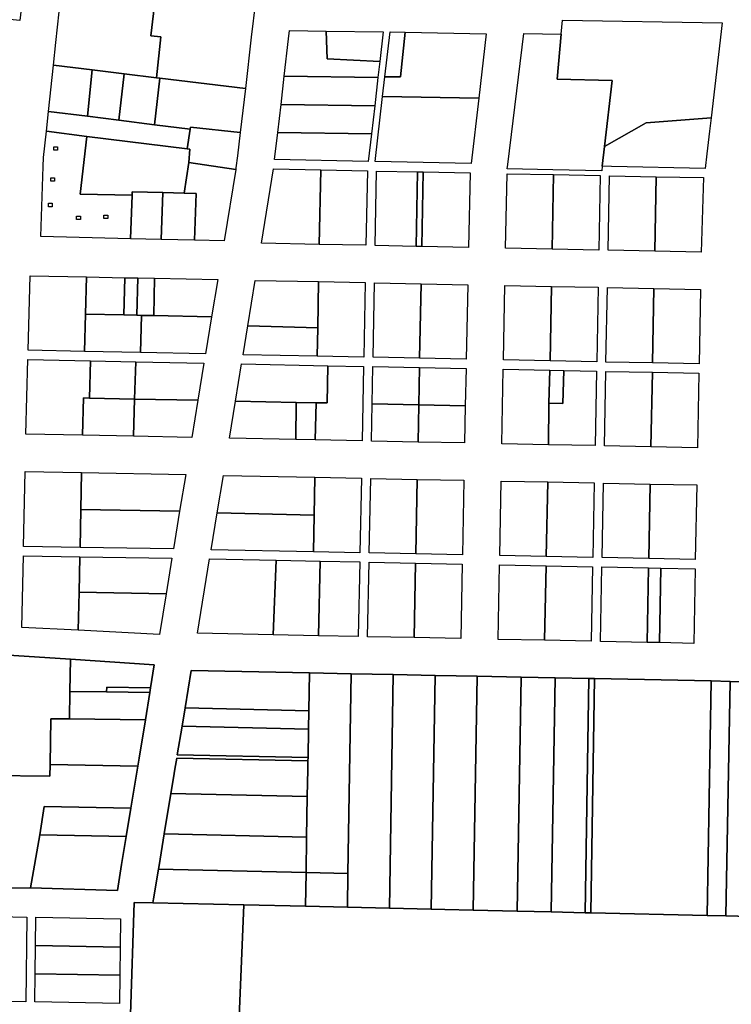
# Model space of a CAD drawing. Header units: feet. Extents: x 1267057 to 1687180, y 137439 to 673336.
# Tile 96 of 159: x 1333259 to 1334519, y 436612 to 438356. Entities that reach past the tile are written whole.
import ezdxf

# ---------------------------------------------------------------- set-up
doc = ezdxf.new("R2010")
doc.units = ezdxf.units.FT
doc.header["$MEASUREMENT"] = 0
doc.layers.add('mercercounty', color=247, linetype='Continuous')

msp = doc.modelspace()

# ---------------------------------------------------------------- linework, layer by layer
at = {"layer": 'mercercounty'}
for points in [[(1333267, 438419.8), (1333259.5, 438354.2), (1333134.9, 438367), (1333140.9, 438432.7), (1333146.7, 438496.4), (1333274.2, 438483.4), (1333267, 438419.8)], [(1333267, 438419.8), (1333259.5, 438354.2), (1333134.9, 438367), (1333140.9, 438432.7), (1333267, 438419.8)], [(1333496.1, 438407.2), (1333500.7, 438406.7), (1333491.7, 438327), (1333509.4, 438325.5), (1333501.7, 438252.9), (1333444.4, 438259.9), (1333387.7, 438266.7), (1333319, 438275), (1333323.3, 438315.1), (1333335.1, 438424.8), (1333496.1, 438407.2)], [(1333658.8, 438234), (1333507.2, 438252.3), (1333501.7, 438252.9), (1333509.4, 438325.5), (1333491.7, 438327), (1333500.7, 438406.7), (1333676.6, 438387.5), (1333669.3, 438325), (1333658.8, 438234)], [(1334290.6, 438096.1), (1334289.7, 438087.9), (1334203.4, 438089.6), (1334122.3, 438091.3), (1334123.5, 438099.5), (1334151.8, 438331.4), (1334218.2, 438329.9), (1334220, 438354.8), (1334502.8, 438350.1), (1334483.3, 438182.1), (1334480.6, 438158.5), (1334475.9, 438118.4), (1334472.9, 438092.4), (1334307.2, 438095.8), (1334290.6, 438096.1)], [(1334483.3, 438182.1), (1334368.6, 438173), (1334294.7, 438131), (1334308.3, 438248.3), (1334210.7, 438250.5), (1334218.2, 438329.9), (1334220, 438354.8), (1334502.8, 438350.1), (1334483.3, 438182.1)], [(1333727.7, 438255.5), (1333735.4, 438321.8), (1333737.2, 438336.9), (1333801.7, 438335.6), (1333903, 438334.5), (1333896.9, 438282), (1333893.5, 438253.1), (1333887.8, 438203.2), (1333882, 438153.4), (1333876.3, 438104.5), (1333710.4, 438107.9), (1333716.2, 438155.7), (1333721.9, 438205.6), (1333727.7, 438255.5)], [(1333801.7, 438335.6), (1333803.6, 438286.6), (1333896.9, 438282), (1333893.5, 438253.1), (1333727.7, 438255.5), (1333735.4, 438321.8), (1333737.2, 438336.9), (1333801.7, 438335.6)], [(1333801.7, 438335.6), (1333903, 438334.5), (1333896.9, 438282), (1333803.6, 438286.6), (1333801.7, 438335.6)], [(1333942, 438333.6), (1334085.3, 438331), (1334072.1, 438217), (1334058.6, 438100.8), (1333888.4, 438104.3), (1333901.7, 438219.5), (1333905.8, 438254.5), (1333915, 438334.3), (1333942, 438333.6)], [(1334072.1, 438217), (1333901.7, 438219.5), (1333905.8, 438254.5), (1333933.3, 438254.4), (1333942, 438333.6), (1334085.3, 438331), (1334072.1, 438217)], [(1333905.8, 438254.5), (1333915, 438334.3), (1333942, 438333.6), (1333933.3, 438254.4), (1333905.8, 438254.5)], [(1334122.3, 438091.3), (1334123.5, 438099.5), (1334151.8, 438331.4), (1334218.2, 438329.9), (1334210.7, 438250.5), (1334308.3, 438248.3), (1334294.7, 438131), (1334290.6, 438096.1), (1334289.7, 438087.9), (1334203.4, 438089.6), (1334122.3, 438091.3)], [(1333310.2, 438193.4), (1333319, 438275), (1333387.7, 438266.7), (1333379, 438184.6), (1333310.2, 438193.4)], [(1333444.4, 438259.9), (1333435, 438177.5), (1333379, 438184.6), (1333387.7, 438266.7), (1333444.4, 438259.9)], [(1333501.7, 438252.9), (1333507.2, 438252.3), (1333497.7, 438169.6), (1333435, 438177.5), (1333444.4, 438259.9), (1333501.7, 438252.9)], [(1333658.8, 438234), (1333649.7, 438155.9), (1333561.6, 438165.5), (1333561, 438161.6), (1333497.7, 438169.6), (1333507.2, 438252.3), (1333658.8, 438234)], [(1333887.8, 438203.2), (1333721.9, 438205.6), (1333727.7, 438255.5), (1333893.5, 438253.1), (1333887.8, 438203.2)], [(1334072.1, 438217), (1334058.6, 438100.8), (1333888.4, 438104.3), (1333901.7, 438219.5), (1334072.1, 438217)], [(1333716.2, 438155.7), (1333721.9, 438205.6), (1333887.8, 438203.2), (1333882, 438153.4), (1333716.2, 438155.7)], [(1333310.2, 438193.4), (1333379, 438184.6), (1333435, 438177.5), (1333497.7, 438169.6), (1333561, 438161.6), (1333555.9, 438127), (1333378.1, 438149.1), (1333306.4, 438158.2), (1333310.2, 438193.4)], [(1334290.6, 438096.1), (1334294.7, 438131), (1334368.6, 438173), (1334483.3, 438182.1), (1334480.6, 438158.5), (1334475.9, 438118.4), (1334472.9, 438092.4), (1334307.2, 438095.8), (1334290.6, 438096.1)], [(1333641.8, 438090.6), (1333558.8, 438102.6), (1333560.4, 438126.5), (1333555.9, 438127), (1333561, 438161.6), (1333561.6, 438165.5), (1333649.7, 438155.9), (1333645, 438114.6), (1333642.2, 438093.2), (1333641.8, 438090.6)], [(1333455.7, 437967.7), (1333296.4, 437971.5), (1333300.8, 438095.5), (1333301.4, 438111.7), (1333306.4, 438158.2), (1333378.1, 438149.1), (1333366.4, 438046.9), (1333458.1, 438044.8), (1333455.7, 437967.7)], [(1333512.4, 438049.4), (1333458.3, 438050.7), (1333458.1, 438044.8), (1333366.4, 438046.9), (1333378.1, 438149.1), (1333555.9, 438127), (1333560.4, 438126.5), (1333558.8, 438102.6), (1333550.5, 438048.5), (1333512.4, 438049.4)], [(1333716.2, 438155.7), (1333882, 438153.4), (1333876.3, 438104.5), (1333710.4, 438107.9), (1333716.2, 438155.7)], [(1333319.6, 438130.7), (1333326.4, 438130.7), (1333326.4, 438124.6), (1333319.6, 438124.6), (1333319.6, 438130.7)], [(1333641.8, 438090.6), (1333621, 437963.9), (1333569, 437965.1), (1333571.4, 438048), (1333550.5, 438048.5), (1333558.8, 438102.6), (1333641.8, 438090.6)], [(1333792.3, 438089.7), (1333789.7, 437957.7), (1333687.6, 437959.8), (1333708.6, 438091.4), (1333792.3, 438089.7)], [(1333792.3, 438089.7), (1333874.8, 438088), (1333872.2, 437956.1), (1333789.7, 437957.7), (1333687.6, 437959.8), (1333708.6, 438091.4), (1333792.3, 438089.7)], [(1333792.3, 438089.7), (1333874.8, 438088), (1333872.2, 437956.1), (1333789.7, 437957.7), (1333792.3, 438089.7)], [(1333963.7, 438086.3), (1333973.7, 438086), (1334056.7, 438084.4), (1334053.7, 437952.4), (1333971.2, 437954.1), (1333961.2, 437954.3), (1333888.7, 437955.7), (1333891.2, 438087.7), (1333963.7, 438086.3)], [(1333891.2, 438087.7), (1333963.7, 438086.3), (1333961.2, 437954.3), (1333888.7, 437955.7), (1333891.2, 438087.7)], [(1333973.7, 438086), (1333971.2, 437954.1), (1333961.2, 437954.3), (1333963.7, 438086.3), (1333973.7, 438086)], [(1333973.7, 438086), (1334056.7, 438084.4), (1334053.7, 437952.4), (1333971.2, 437954.1), (1333973.7, 438086)], [(1334122.2, 438083), (1334204.6, 438081.3), (1334287.2, 438079.7), (1334284.6, 437947.7), (1334202.1, 437949.4), (1334119.6, 437951), (1334122.2, 438083)], [(1334202.1, 437949.4), (1334119.6, 437951), (1334122.2, 438083), (1334204.6, 438081.3), (1334202.1, 437949.4)], [(1334204.6, 438081.3), (1334287.2, 438079.7), (1334284.6, 437947.7), (1334202.1, 437949.4), (1334204.6, 438081.3)], [(1334383.6, 437945.7), (1334301.1, 437947.4), (1334303.7, 438079.3), (1334386.1, 438077.7), (1334469.9, 438076), (1334466.1, 437944), (1334383.6, 437945.7)], [(1334383.6, 437945.7), (1334301.1, 437947.4), (1334303.7, 438079.3), (1334386.1, 438077.7), (1334383.6, 437945.7)], [(1334383.6, 437945.7), (1334386.1, 438077.7), (1334469.9, 438076), (1334466.1, 437944), (1334383.6, 437945.7)], [(1333321.1, 438075.6), (1333321.1, 438069.6), (1333314.3, 438069.6), (1333314.3, 438075.6), (1333321.1, 438075.6)], [(1333509.7, 437966.5), (1333455.7, 437967.7), (1333458.1, 438044.8), (1333458.3, 438050.7), (1333512.4, 438049.4), (1333509.7, 437966.5)], [(1333512.4, 438049.4), (1333550.5, 438048.5), (1333571.4, 438048), (1333569, 437965.1), (1333509.7, 437966.5), (1333512.4, 438049.4)], [(1333316.8, 438030.5), (1333316.8, 438024.5), (1333310, 438024.5), (1333310, 438030.5), (1333316.8, 438030.5)], [(1333359.9, 438008), (1333366.7, 438008), (1333366.7, 438002), (1333359.9, 438002), (1333359.9, 438008)], [(1333415, 438009.4), (1333415, 438003.4), (1333408.2, 438003.4), (1333408.2, 438009.4), (1333415, 438009.4)], [(1333377.5, 437900.1), (1333375.8, 437834.1), (1333374.1, 437768.1), (1333274.1, 437770.2), (1333277.5, 437902.1), (1333377.5, 437900.1)], [(1333468.5, 437898.3), (1333497.7, 437897.7), (1333609.8, 437895.4), (1333599, 437829.6), (1333588.2, 437763.8), (1333473.1, 437766.1), (1333374.1, 437768.1), (1333274.1, 437770.2), (1333277.5, 437902.1), (1333377.5, 437900.1), (1333445.2, 437898.7), (1333468.5, 437898.3)], [(1333443.7, 437832.7), (1333375.8, 437834.1), (1333377.5, 437900.1), (1333445.2, 437898.7), (1333443.7, 437832.7)], [(1333445.2, 437898.7), (1333468.5, 437898.3), (1333466.8, 437832.3), (1333443.7, 437832.7), (1333445.2, 437898.7)], [(1333497.7, 437897.7), (1333496.6, 437831.7), (1333474.8, 437832.1), (1333466.8, 437832.3), (1333468.5, 437898.3), (1333497.7, 437897.7)], [(1333496.6, 437831.7), (1333497.7, 437897.7), (1333609.8, 437895.4), (1333599, 437829.6), (1333496.6, 437831.7)], [(1333663.2, 437813.5), (1333676.4, 437894), (1333788.4, 437891.8), (1333870.9, 437890.1), (1333868.4, 437758.1), (1333785.9, 437759.8), (1333654.9, 437762.4), (1333663.2, 437813.5)], [(1333788.4, 437891.8), (1333786.9, 437810.2), (1333663.2, 437813.5), (1333676.4, 437894), (1333788.4, 437891.8)], [(1333785.9, 437759.8), (1333786.9, 437810.2), (1333788.4, 437891.8), (1333870.9, 437890.1), (1333868.4, 437758.1), (1333785.9, 437759.8)], [(1333969.9, 437888.1), (1333967.3, 437756.1), (1333884.9, 437757.8), (1333887.4, 437889.8), (1333969.9, 437888.1)], [(1333969.9, 437888.1), (1334052.4, 437886.4), (1334049.8, 437754.4), (1333967.3, 437756.1), (1333884.9, 437757.8), (1333887.4, 437889.8), (1333969.9, 437888.1)], [(1333969.9, 437888.1), (1334052.4, 437886.4), (1334049.8, 437754.4), (1333967.3, 437756.1), (1333969.9, 437888.1)], [(1334198.3, 437751.4), (1334115.8, 437753.1), (1334118.4, 437885.1), (1334200.8, 437883.4), (1334198.3, 437751.4)], [(1334198.3, 437751.4), (1334115.8, 437753.1), (1334118.4, 437885.1), (1334200.8, 437883.4), (1334283.3, 437881.7), (1334280.8, 437749.7), (1334198.3, 437751.4)], [(1334198.3, 437751.4), (1334200.8, 437883.4), (1334283.3, 437881.7), (1334280.8, 437749.7), (1334198.3, 437751.4)], [(1334382.3, 437879.7), (1334379.8, 437747.7), (1334297.3, 437749.4), (1334299.8, 437881.4), (1334382.3, 437879.7)], [(1334382.3, 437879.7), (1334464.8, 437878), (1334462.2, 437746.1), (1334379.8, 437747.7), (1334297.3, 437749.4), (1334299.8, 437881.4), (1334382.3, 437879.7)], [(1334379.8, 437747.7), (1334382.3, 437879.7), (1334464.8, 437878), (1334462.2, 437746.1), (1334379.8, 437747.7)], [(1333374.1, 437768.1), (1333375.8, 437834.1), (1333443.7, 437832.7), (1333466.8, 437832.3), (1333474.8, 437832.1), (1333473.1, 437766.1), (1333374.1, 437768.1)], [(1333599, 437829.6), (1333588.2, 437763.8), (1333473.1, 437766.1), (1333474.8, 437832.1), (1333496.6, 437831.7), (1333599, 437829.6)], [(1333785.9, 437759.8), (1333654.9, 437762.4), (1333663.2, 437813.5), (1333786.9, 437810.2), (1333785.9, 437759.8)], [(1333370.3, 437619.7), (1333270.3, 437621.7), (1333273.7, 437753.7), (1333384.5, 437751.4), (1333382.6, 437685.5), (1333372, 437685.7), (1333370.3, 437619.7)], [(1333461, 437617.8), (1333370.3, 437619.7), (1333270.3, 437621.7), (1333273.7, 437753.7), (1333384.5, 437751.4), (1333464.6, 437749.8), (1333585.5, 437747.3), (1333574.7, 437681.6), (1333563.9, 437615.8), (1333461, 437617.8)], [(1333464.6, 437749.8), (1333462.6, 437683.8), (1333382.6, 437685.5), (1333384.5, 437751.4), (1333464.6, 437749.8)], [(1333574.7, 437681.6), (1333462.6, 437683.8), (1333464.6, 437749.8), (1333585.5, 437747.3), (1333574.7, 437681.6)], [(1333747.9, 437612), (1333630.6, 437614.4), (1333641.4, 437680.2), (1333652.2, 437746), (1333805, 437742.9), (1333868, 437741.6), (1333865.5, 437609.6), (1333782.5, 437611.3), (1333747.9, 437612)], [(1333641.4, 437680.2), (1333652.2, 437746), (1333805, 437742.9), (1333803.6, 437676.9), (1333784.3, 437677.3), (1333748.9, 437678), (1333641.4, 437680.2)], [(1333784.3, 437677.3), (1333803.6, 437676.9), (1333805, 437742.9), (1333868, 437741.6), (1333865.5, 437609.6), (1333782.5, 437611.3), (1333784.3, 437677.3)], [(1333967, 437739.6), (1334049.5, 437737.9), (1334048.2, 437671.9), (1334046.9, 437606), (1333964.5, 437607.6), (1333882, 437609.3), (1333883.3, 437675.3), (1333884.5, 437741.3), (1333967, 437739.6)], [(1333883.3, 437675.3), (1333884.5, 437741.3), (1333967, 437739.6), (1333965.7, 437673.6), (1333883.3, 437675.3)], [(1334048.2, 437671.9), (1333965.7, 437673.6), (1333967, 437739.6), (1334049.5, 437737.9), (1334048.2, 437671.9)], [(1334198, 437734.9), (1334196.1, 437676.6), (1334195.4, 437602.9), (1334112.9, 437604.6), (1334115.5, 437736.6), (1334198, 437734.9)], [(1334198, 437734.9), (1334222.6, 437734.4), (1334280.5, 437733.2), (1334277.9, 437601.3), (1334195.4, 437602.9), (1334112.9, 437604.6), (1334115.5, 437736.6), (1334198, 437734.9)], [(1334222.6, 437734.4), (1334280.5, 437733.2), (1334277.9, 437601.3), (1334195.4, 437602.9), (1334196.1, 437676.6), (1334221.1, 437676.2), (1334222.6, 437734.4)], [(1334198, 437734.9), (1334222.6, 437734.4), (1334221.1, 437676.2), (1334196.1, 437676.6), (1334198, 437734.9)], [(1334379.4, 437731.2), (1334376.9, 437599.3), (1334294.4, 437600.9), (1334296.9, 437732.9), (1334379.4, 437731.2)], [(1334376.9, 437599.3), (1334294.4, 437600.9), (1334296.9, 437732.9), (1334379.4, 437731.2), (1334461.9, 437729.6), (1334459.4, 437597.6), (1334376.9, 437599.3)], [(1334376.9, 437599.3), (1334379.4, 437731.2), (1334461.9, 437729.6), (1334459.4, 437597.6), (1334376.9, 437599.3)], [(1333370.3, 437619.7), (1333372, 437685.7), (1333382.6, 437685.5), (1333462.6, 437683.8), (1333461, 437617.8), (1333370.3, 437619.7)], [(1333574.7, 437681.6), (1333563.9, 437615.8), (1333461, 437617.8), (1333462.6, 437683.8), (1333574.7, 437681.6)], [(1333747.9, 437612), (1333630.6, 437614.4), (1333641.4, 437680.2), (1333748.9, 437678), (1333747.9, 437612)], [(1333747.9, 437612), (1333748.9, 437678), (1333784.3, 437677.3), (1333782.5, 437611.3), (1333747.9, 437612)], [(1333965.7, 437673.6), (1333964.5, 437607.6), (1333882, 437609.3), (1333883.3, 437675.3), (1333965.7, 437673.6)], [(1334048.2, 437671.9), (1334046.9, 437606), (1333964.5, 437607.6), (1333965.7, 437673.6), (1334048.2, 437671.9)], [(1333367.4, 437488.1), (1333366, 437420.8), (1333266, 437422.4), (1333268.8, 437555.7), (1333368.7, 437553.7), (1333367.4, 437488.1)], [(1333366, 437420.8), (1333266, 437422.4), (1333268.8, 437555.7), (1333368.7, 437553.7), (1333553.1, 437550), (1333542.4, 437485), (1333531.5, 437418.4), (1333366, 437420.8)], [(1333367.4, 437488.1), (1333368.7, 437553.7), (1333553.1, 437550), (1333542.4, 437485), (1333367.4, 437488.1)], [(1333608.9, 437482.2), (1333619.8, 437548.6), (1333781.7, 437545.3), (1333864.2, 437543.7), (1333861.6, 437411.7), (1333779.2, 437413.3), (1333598.1, 437417), (1333608.9, 437482.2)], [(1333781.7, 437545.3), (1333780.4, 437478.3), (1333608.9, 437482.2), (1333619.8, 437548.6), (1333781.7, 437545.3)], [(1333780.4, 437478.3), (1333781.7, 437545.3), (1333864.2, 437543.7), (1333861.6, 437411.7), (1333779.2, 437413.3), (1333780.4, 437478.3)], [(1333960.6, 437409.7), (1333878.1, 437411.3), (1333880.7, 437543.3), (1333963.2, 437541.6), (1334045.7, 437540), (1334043.1, 437408), (1333960.6, 437409.7)], [(1333963.2, 437541.6), (1333960.6, 437409.7), (1333878.1, 437411.3), (1333880.7, 437543.3), (1333963.2, 437541.6)], [(1333960.6, 437409.7), (1333963.2, 437541.6), (1334045.7, 437540), (1334043.1, 437408), (1333960.6, 437409.7)], [(1334191.6, 437405), (1334109.1, 437406.7), (1334111.7, 437538.6), (1334194.1, 437537), (1334191.6, 437405)], [(1334194.1, 437537), (1334276.6, 437535.3), (1334274.1, 437403.3), (1334191.6, 437405), (1334109.1, 437406.7), (1334111.7, 437538.6), (1334194.1, 437537)], [(1334191.6, 437405), (1334194.1, 437537), (1334276.6, 437535.3), (1334274.1, 437403.3), (1334191.6, 437405)], [(1334373, 437401.3), (1334290.6, 437403), (1334293.1, 437534.9), (1334375.6, 437533.3), (1334373, 437401.3)], [(1334375.6, 437533.3), (1334458.1, 437531.6), (1334455.2, 437399.6), (1334373, 437401.3), (1334290.6, 437403), (1334293.1, 437534.9), (1334375.6, 437533.3)], [(1334373, 437401.3), (1334375.6, 437533.3), (1334458.1, 437531.6), (1334455.2, 437399.6), (1334373, 437401.3)], [(1333366, 437420.8), (1333367.4, 437488.1), (1333542.4, 437485), (1333531.5, 437418.4), (1333366, 437420.8)], [(1333780.4, 437478.3), (1333779.2, 437413.3), (1333598.1, 437417), (1333608.9, 437482.2), (1333780.4, 437478.3)], [(1333364.4, 437341.5), (1333363, 437274.3), (1333263, 437279.3), (1333265.7, 437406.3), (1333365.7, 437404.6), (1333364.4, 437341.5)], [(1333518.4, 437339), (1333506.5, 437266.5), (1333363, 437274.3), (1333263, 437279.3), (1333265.7, 437406.3), (1333365.7, 437404.6), (1333528.7, 437401.7), (1333518.4, 437339)], [(1333364.4, 437341.5), (1333365.7, 437404.6), (1333528.7, 437401.7), (1333518.4, 437339), (1333364.4, 437341.5)], [(1333713.1, 437398.2), (1333707.8, 437266.3), (1333573.8, 437269), (1333595.4, 437400.6), (1333713.1, 437398.2)], [(1333791.3, 437396.6), (1333861.3, 437395.2), (1333858.8, 437263.2), (1333788.3, 437264.6), (1333707.8, 437266.3), (1333573.8, 437269), (1333595.4, 437400.6), (1333713.1, 437398.2), (1333791.3, 437396.6)], [(1333788.3, 437264.6), (1333707.8, 437266.3), (1333713.1, 437398.2), (1333791.3, 437396.6), (1333788.3, 437264.6)], [(1333791.3, 437396.6), (1333861.3, 437395.2), (1333858.8, 437263.2), (1333788.3, 437264.6), (1333791.3, 437396.6)], [(1333957.7, 437261.2), (1333875.3, 437262.9), (1333877.8, 437394.8), (1333960.3, 437393.2), (1333957.7, 437261.2)], [(1333960.3, 437393.2), (1334042.8, 437391.5), (1334040.2, 437259.5), (1333957.7, 437261.2), (1333875.3, 437262.9), (1333877.8, 437394.8), (1333960.3, 437393.2)], [(1333960.3, 437393.2), (1334042.8, 437391.5), (1334040.2, 437259.5), (1333957.7, 437261.2), (1333960.3, 437393.2)], [(1334188.7, 437256.5), (1334106.2, 437258.2), (1334108.8, 437390.2), (1334191.3, 437388.5), (1334188.7, 437256.5)], [(1334191.3, 437388.5), (1334273.7, 437386.8), (1334271.2, 437254.8), (1334188.7, 437256.5), (1334106.2, 437258.2), (1334108.8, 437390.2), (1334191.3, 437388.5)], [(1334191.3, 437388.5), (1334273.7, 437386.8), (1334271.2, 437254.8), (1334188.7, 437256.5), (1334191.3, 437388.5)], [(1334370.2, 437252.8), (1334287.7, 437254.5), (1334290.2, 437386.5), (1334372.7, 437384.8), (1334370.2, 437252.8)], [(1334372.7, 437384.8), (1334394.5, 437384.4), (1334455.2, 437383.1), (1334452.6, 437251.1), (1334392.3, 437252.4), (1334370.2, 437252.8), (1334287.7, 437254.5), (1334290.2, 437386.5), (1334372.7, 437384.8)], [(1334394.5, 437384.4), (1334392.3, 437252.4), (1334370.2, 437252.8), (1334372.7, 437384.8), (1334394.5, 437384.4)], [(1334392.3, 437252.4), (1334394.5, 437384.4), (1334455.2, 437383.1), (1334452.6, 437251.1), (1334392.3, 437252.4)], [(1333364.4, 437341.5), (1333518.4, 437339), (1333506.5, 437266.5), (1333363, 437274.3), (1333364.4, 437341.5)], [(1333209.7, 437107.5), (1333212.3, 437231.6), (1333222.4, 437231.3), (1333230.5, 437230.8), (1333349.4, 437222.8), (1333348, 437165.6), (1333347.2, 437117.4), (1333314.2, 437117.6), (1333313, 437036.7), (1333312.7, 437016.1), (1333207.8, 437017.3), (1333209.7, 437107.5)], [(1333349.4, 437222.8), (1333497.6, 437212.8), (1333491, 437172.2), (1333413.3, 437173.4), (1333413.2, 437165), (1333348, 437165.6), (1333349.4, 437222.8)], [(1333771, 437131.4), (1333552, 437136.8), (1333562.9, 437203.2), (1333772.2, 437198.9), (1333771, 437131.4)], [(1333769.7, 437049), (1333770.5, 437099), (1333771, 437131.4), (1333772.2, 437198.9), (1333846.4, 437197.4), (1333840.5, 436843.6), (1333766.3, 436845.3), (1333767.3, 436907.8), (1333768.5, 436979.7), (1333769.3, 437027.5), (1333769.6, 437043), (1333769.7, 437049)], [(1333839.5, 436783.6), (1333840.5, 436843.6), (1333846.4, 437197.4), (1333920.6, 437195.9), (1333913.8, 436781.9), (1333839.5, 436783.6)], [(1333920.6, 437195.9), (1333994.9, 437194.4), (1333988, 436780.2), (1333913.8, 436781.9), (1333920.6, 437195.9)], [(1334069.1, 437192.9), (1334062.3, 436778.5), (1334011.9, 436779.6), (1333988, 436780.2), (1333994.9, 437194.4), (1334069.1, 437192.9)], [(1334062.3, 436778.5), (1334069.1, 437192.9), (1334147.1, 437191.3), (1334140.2, 436776.7), (1334062.3, 436778.5)], [(1334200.3, 436775.3), (1334140.2, 436776.7), (1334147.1, 437191.3), (1334207.1, 437190.1), (1334200.3, 436775.3)], [(1334200.3, 436775.3), (1334207.1, 437190.1), (1334267.1, 437188.9), (1334260.2, 436773.9), (1334200.3, 436775.3)], [(1334260.2, 436773.9), (1334267.1, 437188.9), (1334277.1, 437188.7), (1334270.2, 436773.7), (1334260.2, 436773.9)], [(1334476.2, 436768.9), (1334270.2, 436773.7), (1334277.1, 437188.7), (1334483.3, 437184.5), (1334476.2, 436768.9)], [(1333491, 437172.2), (1333489.7, 437164.3), (1333413.2, 437165), (1333413.3, 437173.4), (1333491, 437172.2)], [(1334476.2, 436768.9), (1334483.3, 437184.5), (1334517.3, 437183.4), (1334509.2, 436768.2), (1334476.2, 436768.9)], [(1334596.8, 436847.3), (1334595.2, 436766.2), (1334509.2, 436768.2), (1334517.3, 437183.4), (1334603.8, 437182.1), (1334601.9, 437090.1), (1334600.2, 437006.6), (1334598.5, 436928.2), (1334596.8, 436847.3)], [(1333481.7, 437115.6), (1333347.2, 437117.4), (1333348, 437165.6), (1333413.2, 437165), (1333489.7, 437164.3), (1333481.7, 437115.6)], [(1333546.7, 437104.4), (1333552, 437136.8), (1333771, 437131.4), (1333770.5, 437099), (1333546.7, 437104.4)], [(1333468.2, 437033.7), (1333313, 437036.7), (1333314.2, 437117.6), (1333347.2, 437117.4), (1333481.7, 437115.6), (1333470.5, 437047.7), (1333468.2, 437033.7)], [(1333770.5, 437099), (1333769.7, 437049), (1333538.3, 437053.7), (1333546.7, 437104.4), (1333770.5, 437099)], [(1333527.1, 436985.3), (1333532.2, 437016.3), (1333533.6, 437025), (1333535.2, 437034.6), (1333537.4, 437047.7), (1333769.6, 437043), (1333769.3, 437027.5), (1333768.5, 436979.7), (1333527.1, 436985.3)], [(1333205.2, 436892.5), (1333207.4, 436997.5), (1333207.8, 437017.3), (1333312.7, 437016.1), (1333313, 437036.7), (1333468.2, 437033.7), (1333455.9, 436958.9), (1333302.6, 436961.9), (1333294.9, 436912), (1333278.6, 436818), (1333203.6, 436817.6), (1333205.2, 436892.5)], [(1333527.1, 436985.3), (1333768.5, 436979.7), (1333767.3, 436907.8), (1333515.3, 436913.6), (1333527.1, 436985.3)], [(1333294.9, 436912), (1333302.6, 436961.9), (1333455.9, 436958.9), (1333447.7, 436909.1), (1333294.9, 436912)], [(1333447.7, 436909.1), (1333439.4, 436859.1), (1333432.2, 436813.2), (1333278.6, 436818), (1333294.9, 436912), (1333447.7, 436909.1)], [(1333515.3, 436913.6), (1333767.3, 436907.8), (1333766.3, 436845.3), (1333505.1, 436851.3), (1333506.1, 436857.6), (1333515.3, 436913.6)], [(1333765.3, 436785.3), (1333655.8, 436787.8), (1333495.2, 436791.6), (1333496.3, 436798.4), (1333505.1, 436851.3), (1333766.3, 436845.3), (1333765.3, 436785.3)], [(1333766.3, 436845.3), (1333840.5, 436843.6), (1333839.5, 436783.6), (1333765.3, 436785.3), (1333766.3, 436845.3)], [(1333455.7, 436593.6), (1333461.8, 436792.3), (1333495.2, 436791.6), (1333655.8, 436787.8), (1333648, 436589.2), (1333473, 436593.6), (1333455.7, 436593.6)], [(1334476.2, 436768.9), (1334509.2, 436768.2), (1334595.2, 436766.2), (1334608.2, 436765.9), (1334604.1, 436582.5), (1334603.7, 436562.8), (1333997, 436579.3), (1333648, 436589.2), (1333655.8, 436787.8), (1333765.3, 436785.3), (1333839.5, 436783.6), (1333913.8, 436781.9), (1333988, 436780.2), (1334011.9, 436779.6), (1334062.3, 436778.5), (1334140.2, 436776.7), (1334200.3, 436775.3), (1334260.2, 436773.9), (1334270.2, 436773.7), (1334476.2, 436768.9)], [(1332971.7, 436772.1), (1333021.7, 436771.1), (1333071.7, 436770.1), (1333121.7, 436769.2), (1333171.7, 436768.2), (1333221.6, 436767.2), (1333271.6, 436766.3), (1333269.9, 436616.3), (1333219.9, 436617.2), (1333170, 436618.2), (1333120, 436619.2), (1333070, 436620.2), (1333020, 436621.1), (1332970, 436622.1), (1332920, 436623.1), (1332870, 436624), (1332871.7, 436774), (1332921.7, 436773.1), (1332971.7, 436772.1)], [(1333219.9, 436617.2), (1333221.6, 436767.2), (1333271.6, 436766.3), (1333269.9, 436616.3), (1333219.9, 436617.2)], [(1333437, 436713), (1333436.5, 436663.1), (1333435.9, 436613.1), (1333285.9, 436616), (1333286.5, 436666), (1333287.1, 436716), (1333287.6, 436766), (1333437.6, 436763), (1333437, 436713)], [(1333287.1, 436716), (1333287.6, 436766), (1333437.6, 436763), (1333437, 436713), (1333287.1, 436716)], [(1333437, 436713), (1333436.5, 436663.1), (1333286.5, 436666), (1333287.1, 436716), (1333437, 436713)], [(1333436.5, 436663.1), (1333435.9, 436613.1), (1333285.9, 436616), (1333286.5, 436666), (1333436.5, 436663.1)]]:
    msp.add_lwpolyline(points, close=True, dxfattribs=at)
for points in [[(1333676.6, 438387.5), (1333669.3, 438325), (1333658.8, 438234), (1333649.7, 438155.9), (1333645, 438114.6), (1333642.2, 438093.2), (1333641.8, 438090.6), (1333621, 437963.9), (1333569, 437965.1), (1333509.7, 437966.5), (1333455.7, 437967.7), (1333296.4, 437971.5), (1333300.8, 438095.5), (1333301.4, 438111.7), (1333306.4, 438158.2), (1333310.2, 438193.4), (1333319, 438275), (1333323.3, 438315.1), (1333335.1, 438424.8)], [(1333203.6, 436817.6), (1333278.6, 436818), (1333432.2, 436813.2), (1333439.4, 436859.1), (1333447.7, 436909.1), (1333455.9, 436958.9), (1333468.2, 437033.7), (1333470.5, 437047.7), (1333481.7, 437115.6), (1333489.7, 437164.3), (1333491, 437172.2), (1333497.6, 437212.8), (1333349.4, 437222.8), (1333230.5, 437230.8)], [(1334603.8, 437182.1), (1334517.3, 437183.4), (1334483.3, 437184.5), (1334277.1, 437188.7), (1334267.1, 437188.9), (1334207.1, 437190.1), (1334147.1, 437191.3), (1334069.1, 437192.9), (1333994.9, 437194.4), (1333920.6, 437195.9), (1333846.4, 437197.4), (1333772.2, 437198.9), (1333562.9, 437203.2), (1333552, 437136.8), (1333546.7, 437104.4), (1333538.3, 437053.7), (1333769.7, 437049), (1333769.6, 437043), (1333537.4, 437047.7), (1333535.2, 437034.6), (1333533.6, 437025), (1333532.2, 437016.3), (1333527.1, 436985.3), (1333515.3, 436913.6), (1333506.1, 436857.6), (1333505.1, 436851.3), (1333496.3, 436798.4), (1333495.2, 436791.6), (1333461.8, 436792.3), (1333455.7, 436593.6)]]:
    msp.add_lwpolyline(points, dxfattribs=at)

doc.saveas('drawing.dxf')
